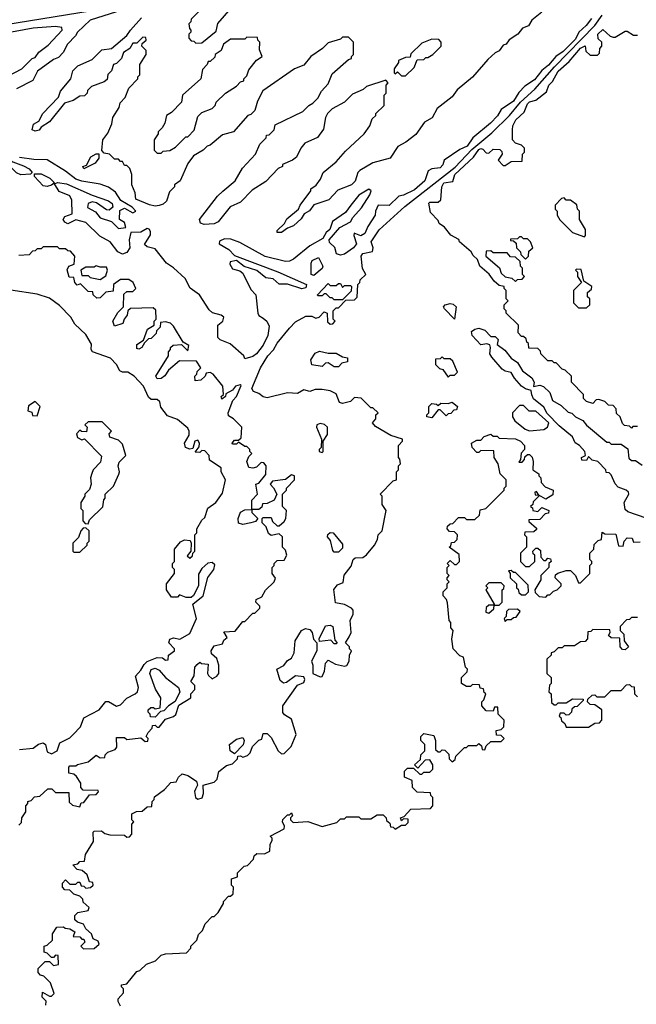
# Model space of a CAD drawing. Extents: x 2769579 to 2883812, y 684207 to 828660.
# Tile 241 of 256: x 2807269 to 2810299, y 770459 to 775296. Entities that reach past the tile are written whole.
import ezdxf

# ---------------------------------------------------------------- set-up
doc = ezdxf.new("R2010")
doc.units = 0

msp = doc.modelspace()

# ---------------------------------------------------------------- linework, layer by layer
at = {"layer": '0CON02XD'}
for points in [[(2808135, 775180), (2808165, 775182.5), (2808235, 775240), (2808243, 775277), (2808308.3, 775351.7), (2808308.3, 775378.3), (2808255, 775390), (2808210, 775375), (2808165, 775350), (2808111.7, 775298.3), (2808110, 775285), (2808100, 775275), (2808103, 775253), (2808110, 775245), (2808110, 775235), (2808100, 775225), (2808100, 775205), (2808111.7, 775191.7), (2808125, 775190), (2808135, 775180)], [(2806695, 775190.6), (2807625, 775341.5)], [(2807745, 775334), (2807615, 775293.3), (2807552.5, 775235), (2807543.6, 775216.4), (2807503.6, 775176.4), (2807482.5, 775135), (2807459.3, 775110.7), (2807435, 775100), (2807357, 775043), (2807333, 774997), (2807253.6, 774956.4)], [(2810078.7, 775301.3), (2810052.7, 775267.3), (2810016.7, 775235), (2810000.5, 775199.5), (2809940, 775140), (2809904.3, 775115.7), (2809868, 775072), (2809834.5, 775045.5), (2809799.1, 775000.9), (2809751.4, 774968.6), (2809721.4, 774938.6), (2809695, 774895.8), (2809635.6, 774854.4), (2809616.5, 774823.5), (2809582.7, 774787.3), (2809496, 774715), (2809468.8, 774675), (2809431.7, 774658.3), (2809355, 774606.2), (2809347.9, 774582.1), (2809335, 774567.5), (2809295, 774562.5), (2809277, 774553), (2809260.8, 774505), (2809209.8, 774460.2), (2809155, 774433.3), (2809131.7, 774428.3), (2809085, 774383.3), (2809030, 774385), (2809017.5, 774355), (2809016.7, 774335), (2808980, 774280), (2808965, 774246.2), (2808945, 774234.2), (2808913.3, 774246.7), (2808911.2, 774235), (2808924.3, 774195), (2808910, 774175), (2808865.4, 774144.6), (2808845, 774138.6), (2808826.7, 774145), (2808817, 774177), (2808791.7, 774201.7), (2808790, 774215), (2808842.5, 774275), (2808895, 774303.3), (2808906.7, 774325), (2808948.8, 774371.2), (2808990, 774435), (2808996.2, 774455), (2808985, 774463.3), (2808935, 774434), (2808896, 774384), (2808870.9, 774349.1), (2808806.7, 774305), (2808793.3, 774265), (2808775, 774250), (2808758.8, 774221.2), (2808694.5, 774185.5), (2808615, 774118.8), (2808595, 774110), (2808575, 774107.5), (2808475, 774133.3), (2808351.7, 774201.7), (2808307, 774217), (2808275, 774220), (2808251.7, 774208.3), (2808250, 774195), (2808296.4, 774166.4), (2808325, 774137.5), (2808537.3, 774057.3), (2808678, 773995), (2808675, 773978.8), (2808655, 773974.4), (2808585, 773996), (2808545, 773997.5), (2808515, 774023.3), (2808478.3, 774028.3), (2808435, 774063.3), (2808373, 774083), (2808335, 774112.5), (2808303.6, 774106.4), (2808302.5, 774095), (2808315, 774072.5), (2808351.7, 774061.7), (2808365, 774050), (2808405, 773970), (2808430, 773945), (2808440, 773855), (2808445, 773842.5), (2808465, 773830), (2808483.3, 773815), (2808495, 773790), (2808488, 773745), (2808465, 773696.7), (2808433.3, 773655), (2808415, 773641.2), (2808375, 773630), (2808370, 773645), (2808303, 773703), (2808255, 773722.5), (2808242.5, 773735), (2808242.5, 773795), (2808267.5, 773815), (2808272.5, 773835), (2808260, 773845), (2808216.4, 773856.4), (2808200.5, 773870.5), (2808152.5, 773945), (2808107, 773977), (2808082.5, 774025), (2808025, 774077.5), (2807990.5, 774100.5), (2807935, 774170), (2807895, 774180), (2807881.7, 774191.7), (2807911.7, 774238.3), (2807912.5, 774255), (2807905, 774267.5), (2807895, 774270), (2807865, 774252.5), (2807815, 774250), (2807807.5, 774215), (2807810, 774175), (2807795, 774152.5), (2807775, 774143.8), (2807751.2, 774155), (2807714, 774204), (2807662.9, 774232.9), (2807595, 774300), (2807545, 774312.5), (2807505, 774293.8), (2807490.5, 774300.5), (2807483.3, 774315), (2807490.7, 774329.3), (2807527, 774343), (2807525, 774410), (2807515, 774430), (2807462.5, 774452.5), (2807440, 774490), (2807455, 774496.7), (2807498.8, 774488.8), (2807625, 774433.8), (2807706, 774406), (2807723.6, 774393.6), (2807727.5, 774375), (2807709.5, 774360.5), (2807695, 774361.2), (2807646.1, 774396.1), (2807625, 774401.2), (2807605, 774392.5), (2807602.5, 774372.5), (2807642.3, 774352.3), (2807665, 774322.5), (2807720, 774305), (2807755, 774270), (2807790, 774275), (2807785, 774300), (2807760, 774315), (2807760.7, 774359.3), (2807785, 774370), (2807825, 774347.5), (2807840, 774355), (2807822.5, 774375), (2807767, 774407), (2807739.3, 774449.3), (2807705, 774472.5), (2807665, 774487.5), (2807575, 774502.5), (2807545, 774513.3), (2807495, 774552.5), (2807405, 774607.5), (2807338.3, 774608.3), (2807268.3, 774618.3)], [(2808555, 774250), (2808535, 774250), (2808535, 774260), (2808570, 774295), (2808582.3, 774317.7), (2808640, 774365), (2808647.5, 774385), (2808700, 774455), (2808700, 774465), (2808726.4, 774483.6), (2808747, 774513), (2808760, 774545), (2808825, 774597.5), (2808870.7, 774649.3), (2808962.5, 774735), (2808990, 774775), (2809001.7, 774808.3), (2809020, 774825), (2809020, 774835), (2809060, 774875), (2809060, 774925), (2809070, 774935), (2809070, 774975), (2809080, 774985), (2809068.3, 774998.3), (2808973, 774967), (2808957, 774953), (2808905, 774930), (2808865, 774890), (2808805, 774857.5), (2808782.5, 774835), (2808772.5, 774815), (2808761.7, 774758.3), (2808733, 774717), (2808670.7, 774689.3), (2808650, 774665), (2808629.3, 774620.7), (2808610, 774605), (2808560, 774585), (2808560, 774575), (2808540, 774565), (2808479.3, 774500.7), (2808411.7, 774458.3), (2808355, 774400), (2808303.6, 774376.4), (2808245, 774302.5), (2808225, 774293.3), (2808175, 774290), (2808157, 774297), (2808152.5, 774315), (2808240.7, 774429.3), (2808267, 774453), (2808327.5, 774505), (2808363.6, 774566.4), (2808427.5, 774635), (2808450, 774685), (2808480, 774715), (2808481.7, 774728.3), (2808495, 774730), (2808520, 774755), (2808525, 774780), (2808660, 774845), (2808690, 774875), (2808710, 774885), (2808735, 774910), (2808752.5, 774945), (2808785, 774980), (2808805, 775030), (2808885, 775100), (2808900, 775105), (2808900, 775115), (2808910, 775125), (2808910, 775185), (2808885, 775210), (2808855, 775210), (2808845, 775200), (2808785, 775182.5), (2808756.4, 775153.6), (2808700, 775115), (2808665, 775072.5), (2808620, 775055), (2808463.6, 774946.4), (2808437.5, 774895), (2808425, 774850), (2808405, 774830), (2808390, 774825), (2808320, 774745), (2808265, 774730), (2808205, 774680), (2808190, 774675), (2808170, 774655), (2808123.6, 774626.4), (2808095, 774590), (2808057.5, 774505), (2808030, 774485), (2808030, 774475), (2808005, 774450), (2807990, 774405), (2807975, 774390), (2807955, 774382.5), (2807935, 774380), (2807906.4, 774386.4), (2807840, 774415), (2807836.1, 774446.1), (2807820, 774485), (2807820, 774535), (2807810, 774565), (2807795, 774580), (2807785, 774580), (2807775, 774600), (2807765, 774600), (2807755, 774610), (2807735, 774610), (2807710, 774635), (2807685, 774640), (2807672.5, 774652.5), (2807677.5, 774705), (2807701.7, 774738.3), (2807722.5, 774785), (2807727.5, 774815), (2807757.5, 774865), (2807763, 774887), (2807787, 774913), (2807805, 774960), (2807850, 775005), (2807850, 775015), (2807860, 775025), (2807860, 775075), (2807890, 775125), (2807890, 775145), (2807870, 775165), (2807871.7, 775178.3), (2807890, 775195), (2807888.3, 775208.3), (2807875, 775210), (2807845, 775180), (2807825, 775180), (2807810, 775155), (2807780, 775135), (2807770, 775105), (2807745, 775080), (2807730, 775075), (2807720, 775045), (2807703, 775027), (2807698.3, 775001.7), (2807685, 774990), (2807621.7, 774968.3), (2807601.7, 774948.3), (2807600, 774935), (2807588.3, 774921.7), (2807565, 774920), (2807531.7, 774898.3), (2807490, 774885), (2807415.9, 774794.1), (2807375, 774767.5), (2807365, 774752.5), (2807345, 774747.5), (2807330, 774755), (2807337, 774783), (2807363, 774797), (2807382.5, 774835), (2807460, 774915), (2807470, 774945), (2807520, 775005), (2807530, 775045), (2807555, 775070), (2807625, 775100), (2807673, 775147), (2807720, 775155), (2807795, 775217.5), (2807813.3, 775245), (2807867.5, 775305)], [(2807397.5, 770455), (2807400, 770475), (2807380, 770495), (2807381.7, 770518.3), (2807415, 770500), (2807425, 770500), (2807438.3, 770511.7), (2807420, 770565), (2807388.3, 770598.3), (2807371.7, 770601.7), (2807360, 770615), (2807360, 770635), (2807395, 770670), (2807415, 770670), (2807435, 770650), (2807460, 770655), (2807458.3, 770698.3), (2807445, 770700), (2807435, 770690), (2807425, 770690), (2807405, 770710), (2807390, 770715), (2807390, 770745), (2807405, 770750), (2807430, 770775), (2807430, 770805), (2807451.7, 770838.3), (2807485, 770840), (2807493, 770833), (2807515, 770830), (2807540, 770815), (2807531.7, 770791.7), (2807565, 770790), (2807575, 770780), (2807585, 770780), (2807590, 770765), (2807570, 770745), (2807582.5, 770732.5), (2807635, 770733.3), (2807660, 770755), (2807655, 770770), (2807630.7, 770780.7), (2807622.5, 770805), (2807595, 770830), (2807583, 770853), (2807553, 770863), (2807540, 770875), (2807540, 770895), (2807555, 770910), (2807605, 770920), (2807610, 770935), (2807581.7, 770961.7), (2807580, 770975), (2807565, 770990), (2807535, 771000), (2807515, 771020), (2807491.7, 771021.7), (2807480, 771035), (2807480, 771055), (2807495, 771070), (2807515, 771050), (2807545, 771050), (2807555, 771060), (2807565, 771060), (2807571.7, 771041.7), (2807585, 771040), (2807595, 771030), (2807617, 771033), (2807630, 771045), (2807628.3, 771058.3), (2807611.7, 771061.7), (2807600, 771095), (2807577, 771117), (2807551.7, 771121.7), (2807530, 771145), (2807555, 771150), (2807565, 771160), (2807588.3, 771161.7), (2807592.5, 771195), (2807631.7, 771258.3), (2807630, 771305), (2807635, 771310), (2807671.7, 771311.7), (2807688.3, 771298.3), (2807712.5, 771292.5), (2807785, 771290), (2807795, 771280), (2807808.3, 771281.7), (2807820, 771295), (2807820, 771345), (2807830, 771355), (2807820, 771365), (2807820, 771395), (2807843.6, 771406.4), (2807871.7, 771408.3), (2807895, 771430), (2807918.3, 771431.7), (2807920, 771455), (2807930, 771465), (2807931.7, 771478.3), (2807980, 771515), (2808011.7, 771548.3), (2808038.3, 771551.7), (2808050, 771575), (2808068.3, 771591.7), (2808095, 771582.5), (2808137.5, 771555), (2808142.5, 771535), (2808133.3, 771516.7), (2808127.5, 771505), (2808132.5, 771475), (2808145, 771467.5), (2808166.4, 771473.6), (2808172.5, 771495), (2808170, 771535), (2808225, 771550), (2808240, 771565), (2808247, 771603), (2808285, 771632.5), (2808315, 771640), (2808340, 771665), (2808341.7, 771678.3), (2808355, 771680), (2808365, 771672.5), (2808389.3, 771680.7), (2808402.5, 771695), (2808412.5, 771725), (2808443.6, 771756.4), (2808458.3, 771761.7), (2808465, 771790), (2808485, 771790), (2808505, 771770), (2808540, 771705), (2808555, 771690), (2808568.3, 771691.7), (2808602.5, 771725), (2808627.5, 771785), (2808605, 771860), (2808570.7, 771880.7), (2808563, 771893), (2808562.5, 771925), (2808633.6, 772026.4), (2808665, 772040), (2808670, 772055), (2808665, 772067.5), (2808625, 772072.5), (2808580.7, 772039.3), (2808565, 772036.7), (2808549.3, 772049.3), (2808532.5, 772105), (2808566.4, 772123.6), (2808585, 772147.5), (2808605, 772160), (2808617.5, 772185), (2808622.5, 772245), (2808654.1, 772295.9), (2808674.1, 772305.9), (2808695, 772301.2), (2808706, 772285), (2808713, 772253), (2808730, 772235), (2808730, 772195), (2808702.5, 772145), (2808710, 772125), (2808710, 772085), (2808745, 772067.5), (2808755, 772070), (2808767.5, 772095), (2808772.5, 772135), (2808785, 772150), (2808820.7, 772130.7), (2808865, 772120), (2808876.1, 772123.9), (2808887.5, 772145), (2808890, 772175), (2808900, 772195), (2808890, 772205), (2808890, 772215), (2808870, 772235), (2808887.5, 772265), (2808897.5, 772285), (2808892.5, 772345), (2808907.5, 772375), (2808907.5, 772395), (2808900, 772405), (2808865, 772423.3), (2808821.7, 772431.7), (2808813, 772497), (2808830.7, 772519.3), (2808858.3, 772531.7), (2808863, 772567), (2808898.8, 772611.2), (2808907.5, 772645), (2808917, 772653), (2808955, 772653.3), (2808973, 772667), (2809012.5, 772715), (2809027, 772743), (2809030, 772765), (2809050, 772785), (2809070, 772885), (2809050, 772915), (2809050, 772955), (2809040, 772965), (2809105, 773030), (2809120, 773035), (2809120, 773075), (2809130, 773085), (2809130, 773105), (2809140, 773115), (2809137, 773137), (2809130, 773145), (2809130, 773205), (2809150, 773225), (2809150, 773235), (2809093, 773253), (2809017, 773297), (2809002.5, 773315), (2809020, 773335), (2809020, 773355), (2809030, 773365), (2809005, 773390), (2808995, 773390), (2808947, 773437), (2808915, 773440), (2808895, 773420), (2808855, 773410), (2808840, 773415), (2808825, 773457.5), (2808795, 773472.5), (2808755, 773480), (2808720.7, 773479.3), (2808695, 773470), (2808665, 773477.5), (2808635, 773460), (2808585, 773462.5), (2808485, 773438.8), (2808465, 773443.3), (2808445, 773460), (2808418.8, 773468.8), (2808410, 773485), (2808452.9, 773585), (2808489.2, 773645), (2808516.5, 773673.5), (2808533.7, 773706.3), (2808595, 773781.2), (2808625, 773812), (2808675, 773840), (2808705, 773840), (2808725, 773830), (2808740, 773835), (2808765, 773860), (2808780, 773855), (2808781.7, 773811.7), (2808795, 773800), (2808808.3, 773801.7), (2808820, 773815), (2808810, 773825), (2808810, 773865), (2808825, 773880), (2808835, 773880), (2808871.7, 773918.3), (2808915, 773920), (2808927, 773933), (2808930, 773995), (2808940, 774005), (2808941.7, 774018.3), (2808970, 774045), (2808953, 774073), (2808947.5, 774135), (2808955, 774146.7), (2809003, 774157), (2809006.2, 774175), (2808995.8, 774205), (2809035, 774264), (2809161.8, 774378.2), (2809408.8, 774571.2), (2809491.7, 774658.3), (2809589.7, 774740.3), (2809676, 774825), (2809730, 774890), (2809800, 774955), (2809896.4, 775063.6), (2810095, 775268), (2810131.5, 775318.5)], [(2809835, 775333.3), (2809786.1, 775293.9), (2809770, 775265), (2809740, 775255), (2809717.5, 775225), (2809673.6, 775196.4), (2809660, 775175), (2809645, 775170), (2809625, 775142.5), (2809605, 775132.5), (2809570, 775100), (2809495, 775014), (2809418.8, 774951.2), (2809395, 774916.7), (2809320.3, 774859.7), (2809295.5, 774814.5), (2809258, 774792), (2809215, 774732.5), (2809166.7, 774695), (2809126.7, 774673.3), (2809090, 774615), (2809005, 774592.5), (2808940, 774555), (2808930, 774545), (2808917, 774503), (2808900, 774485), (2808831.7, 774458.3), (2808788.3, 774411.7), (2808713.8, 774386.2), (2808693.3, 774356.7), (2808667, 774343), (2808653, 774317), (2808615, 774282.5), (2808585, 774272.5), (2808555, 774250)], [(2807215, 775020), (2807280, 775055), (2807330, 775105), (2807345, 775110), (2807363.6, 775136.4), (2807409.3, 775170.7), (2807477.5, 775245), (2807477, 775257), (2807445, 775262.5), (2807335, 775253.8), (2807185, 775226)], [(2810305, 773297.5), (2810282.5, 773297.5), (2810275, 773290), (2810265, 773300), (2810241.7, 773301.7), (2810231.7, 773311.7), (2810220, 773345), (2810201.7, 773361.7), (2810200, 773385), (2810185, 773400), (2810161.7, 773401.7), (2810145, 773420), (2810115, 773430), (2810101.7, 773428.3), (2810085, 773410), (2810055, 773420), (2810040, 773435), (2810040, 773455), (2809980, 773515), (2809980, 773545), (2809950, 773575), (2809935, 773580), (2809905, 773610), (2809895, 773610), (2809885, 773620), (2809865, 773620), (2809830, 773655), (2809828.3, 773668.3), (2809815, 773680), (2809771.7, 773681.7), (2809770, 773705), (2809761.7, 773711.7), (2809758.3, 773728.3), (2809745, 773740), (2809735, 773740), (2809718.3, 773758.3), (2809720, 773795), (2809660, 773855), (2809660, 773865), (2809650, 773875), (2809650, 773895), (2809670, 773915), (2809660, 773925), (2809660, 773965), (2809650, 773975), (2809650, 773985), (2809625, 773990), (2809600.7, 774010.7), (2809576.4, 774046.4), (2809530, 774085), (2809518.3, 774118.3), (2809497, 774137), (2809487.5, 774155), (2809430, 774205), (2809426.4, 774216.4), (2809387, 774237), (2809356.7, 774276.7), (2809330, 774295), (2809325, 774310), (2809288.3, 774348.3), (2809280, 774395), (2809285, 774400), (2809325, 774400), (2809338.3, 774411.7), (2809343.3, 774475), (2809353.3, 774495), (2809398.3, 774501.7), (2809407.5, 774535), (2809499.3, 774620.7), (2809525, 774658), (2809535, 774663.3), (2809545, 774660), (2809561.7, 774641.7), (2809575, 774640), (2809595, 774660), (2809628.3, 774658.3), (2809638.3, 774648.3), (2809640, 774635), (2809620, 774605), (2809645, 774580), (2809655, 774580), (2809685, 774600), (2809738.3, 774601.7), (2809740, 774635), (2809750, 774645), (2809750, 774665), (2809735, 774680), (2809705, 774690), (2809690, 774705), (2809690, 774755), (2809692.5, 774775), (2809706.4, 774803.6), (2809748.3, 774841.7), (2809765, 774882.5), (2809775, 774892.5), (2809805, 774900), (2809858.3, 774941.7), (2809870, 774975), (2809887, 774993), (2809915, 775043.3), (2809969.5, 775090.5), (2810025, 775156.2), (2810047.5, 775167.5), (2810051.7, 775141.7), (2810071.7, 775121.7), (2810108.3, 775121.7), (2810118.3, 775131.7), (2810120, 775155), (2810130, 775165), (2810130, 775185), (2810111.7, 775201.7), (2810110, 775225), (2810135, 775247.5), (2810170, 775215), (2810185, 775210), (2810195, 775210), (2810245, 775240), (2810255, 775240), (2810285, 775220), (2810305, 775220)], [(2807965, 774640), (2807975, 774650), (2808007, 774653), (2808035, 774670), (2808085, 774720), (2808095, 774720), (2808126.7, 774753.3), (2808145, 774820), (2808165, 774840), (2808215, 774860), (2808230, 774875), (2808235, 774890), (2808280, 774935), (2808335, 774970), (2808355, 774990), (2808370, 774995), (2808370, 775005), (2808385, 775020), (2808395, 775050), (2808433.6, 775096.4), (2808460, 775115), (2808448.3, 775148.3), (2808450, 775185), (2808440, 775195), (2808438.3, 775208.3), (2808385, 775210), (2808375, 775200), (2808305, 775200), (2808270, 775175), (2808260, 775145), (2808230, 775125), (2808228.3, 775111.7), (2808205, 775090), (2808195, 775090), (2808190, 775075), (2808168.3, 775051.7), (2808160, 775005), (2808070, 774925), (2808065, 774890), (2808015, 774840), (2807990, 774825), (2807981.7, 774788.3), (2807970, 774765), (2807950, 774745), (2807950, 774735), (2807930, 774705), (2807930, 774655), (2807945, 774640), (2807965, 774640)], [(2809165, 775020), (2809208.3, 775061.7), (2809221.7, 775098.3), (2809255, 775100), (2809265, 775110), (2809275, 775110), (2809300, 775125), (2809340, 775165), (2809340, 775185), (2809328.3, 775198.3), (2809295, 775200), (2809245, 775180), (2809191.7, 775128.3), (2809188.3, 775111.7), (2809165, 775110), (2809130, 775095), (2809130, 775085), (2809110, 775055), (2809110, 775035), (2809115, 775030), (2809125, 775040), (2809145, 775020), (2809165, 775020)], [(2807275, 774533.8), (2807253.9, 774543.9), (2807228.3, 774568.3), (2807172.3, 774582.3), (2807145, 774603.3), (2807040.7, 774620.7), (2807019.3, 774629.3), (2806987.7, 774657.7), (2806980, 774675), (2806982.3, 774687.7), (2806995, 774698.8), (2807035, 774691.2), (2807125, 774646.7), (2807193.8, 774623.8), (2807235, 774597.5), (2807288.3, 774578.3), (2807315, 774562.5), (2807330, 774545), (2807322.5, 774537.5), (2807275, 774533.8)], [(2807585, 774562.5), (2807580, 774575), (2807598.3, 774581.7), (2807618.3, 774621.7), (2807645, 774637.5), (2807657.5, 774637.5), (2807657.5, 774615), (2807639.3, 774590.7), (2807585, 774562.5)], [(2807405, 774476.7), (2807385, 774480), (2807342.5, 774525), (2807341.7, 774538.3), (2807375, 774538.8), (2807417.3, 774517.3), (2807440, 774495), (2807425, 774483.3), (2807405, 774476.7)], [(2810045, 774230), (2810050, 774235), (2810050, 774265), (2810020, 774315), (2810020, 774355), (2810010, 774365), (2810007, 774387), (2809975, 774410), (2809955, 774410), (2809945, 774420), (2809931.7, 774418.3), (2809900, 774385), (2809900, 774365), (2809910, 774355), (2809910, 774335), (2809923, 774313), (2809985, 774250), (2810045, 774230)], [(2809755, 774120), (2809770, 774135), (2809771.7, 774158.3), (2809790, 774175), (2809780, 774205), (2809765, 774220), (2809745, 774220), (2809735, 774230), (2809725, 774230), (2809715, 774220), (2809681.7, 774218.3), (2809681.7, 774211.7), (2809695, 774210), (2809708.3, 774198.3), (2809710, 774175), (2809730, 774155), (2809731.7, 774141.7), (2809755, 774120)], [(2807265, 771340), (2807278.3, 771351.7), (2807280, 771375), (2807300, 771405), (2807300, 771435), (2807310, 771445), (2807310, 771455), (2807325, 771460), (2807341.7, 771478.3), (2807368.3, 771481.7), (2807407, 771517), (2807427, 771517), (2807445, 771500), (2807510, 771500), (2807511.7, 771451.7), (2807528.3, 771438.3), (2807565, 771430), (2807571.7, 771448.3), (2807585, 771450), (2807611.7, 771488.3), (2807645, 771490), (2807656.7, 771503.3), (2807655, 771510), (2807581.7, 771511.7), (2807570, 771525), (2807570, 771545), (2807548.3, 771578.3), (2807535, 771590), (2807510, 771595), (2807510, 771625), (2807515, 771630), (2807545, 771630), (2807553, 771637), (2807605, 771650), (2807645, 771682.5), (2807665, 771670), (2807688.3, 771671.7), (2807690, 771685), (2807701.7, 771698.3), (2807738.3, 771711.7), (2807747, 771723), (2807745, 771770), (2807785, 771770), (2807795, 771760), (2807865, 771767.5), (2807885, 771750), (2807898.3, 771751.7), (2807900, 771765), (2807890, 771775), (2807900, 771795), (2807920, 771815), (2807921.7, 771828.3), (2807935, 771830), (2807945, 771820), (2807955, 771820), (2807985, 771860), (2808025, 771872.5), (2808036.4, 771883.6), (2808051.7, 771928.3), (2808110, 771965), (2808110, 771985), (2808130, 772005), (2808130, 772025), (2808110, 772045), (2808127, 772073), (2808130, 772115), (2808140.7, 772129.3), (2808155, 772140), (2808163, 772133), (2808195, 772130), (2808192.5, 772085), (2808197.5, 772075), (2808215, 772057.5), (2808238.3, 772071.7), (2808247.5, 772085), (2808247.5, 772125), (2808238.3, 772158.3), (2808211.7, 772181.7), (2808210, 772195), (2808225, 772220), (2808265, 772230), (2808271.7, 772248.3), (2808288.3, 772261.7), (2808271.7, 772288.3), (2808328.3, 772291.7), (2808365, 772340), (2808375, 772340), (2808415, 772380), (2808425, 772380), (2808440, 772395), (2808450, 772405), (2808450, 772415), (2808430, 772435), (2808431.7, 772448.3), (2808459.3, 772460.7), (2808477, 772493), (2808520, 772535), (2808527, 772553), (2808510, 772575), (2808510, 772605), (2808520, 772615), (2808520, 772625), (2808535, 772640), (2808568.3, 772641.7), (2808582.5, 772665), (2808575, 772690), (2808560, 772705), (2808560, 772755), (2808545, 772770), (2808505, 772762.5), (2808491.7, 772771.7), (2808480, 772805), (2808460, 772825), (2808460, 772845), (2808465, 772850), (2808505, 772850), (2808511.7, 772831.7), (2808535, 772810), (2808545, 772810), (2808569.3, 772830.7), (2808577.5, 772845), (2808580, 772885), (2808560, 772905), (2808560, 772965), (2808580, 772985), (2808580, 772995), (2808620, 773035), (2808620, 773055), (2808605, 773060), (2808575, 773037.5), (2808511.7, 773028.3), (2808500, 773015), (2808517, 772997), (2808532.5, 772965), (2808520, 772935), (2808485, 772920), (2808461.7, 772918.3), (2808458.3, 772901.7), (2808445, 772890), (2808410, 772890), (2808410, 772935), (2808437.5, 772965), (2808430, 773015), (2808445, 773020), (2808478.3, 773061.7), (2808480, 773105), (2808468.3, 773118.3), (2808455, 773120), (2808432.5, 773097.5), (2808415, 773092.5), (2808395, 773096.7), (2808386, 773125), (2808395, 773150), (2808410, 773165), (2808400, 773175), (2808400, 773185), (2808385, 773200), (2808375, 773200), (2808345, 773220), (2808335, 773210), (2808315, 773210), (2808312.5, 773215), (2808325, 773230), (2808345, 773230), (2808358.3, 773241.7), (2808360, 773295), (2808320, 773335), (2808295, 773350), (2808293.3, 773365), (2808316.7, 773425), (2808333.8, 773445), (2808358.3, 773498.3), (2808352.5, 773502.5), (2808330, 773495), (2808315, 773476.7), (2808281.7, 773458.3), (2808280, 773445), (2808262.5, 773432.5), (2808260, 773445), (2808270, 773455), (2808267.5, 773495), (2808220, 773555), (2808205, 773562.5), (2808185, 773560), (2808180, 773545), (2808160, 773525), (2808131.7, 773521.7), (2808130, 773545), (2808140, 773555), (2808141.7, 773568.3), (2808160, 773585), (2808138.3, 773618.3), (2808055, 773620), (2808000, 773575), (2807983, 773547), (2807965, 773533.3), (2807945, 773532.5), (2807937.5, 773545), (2808000, 773645), (2808000, 773665), (2808010, 773675), (2808010, 773685), (2808023, 773697), (2808065, 773700), (2808095, 773670), (2808100, 773695), (2808071.7, 773711.7), (2808025, 773790), (2808010, 773805), (2807985, 773812.5), (2807961.7, 773808.3), (2807960, 773785), (2807941.7, 773768.3), (2807940, 773755), (2807915, 773730), (2807901.7, 773728.3), (2807881.7, 773708.3), (2807870, 773685), (2807855, 773677.5), (2807845, 773680), (2807845, 773700), (2807878.3, 773721.7), (2807897.5, 773775), (2807930, 773795), (2807930, 773815), (2807940, 773825), (2807938.3, 773868.3), (2807925, 773880), (2807813, 773877), (2807800, 773865), (2807797.5, 773845), (2807782.5, 773825), (2807776.4, 773803.6), (2807735, 773790), (2807727.5, 773815), (2807751.7, 773858.3), (2807780, 773885), (2807781.7, 773948.3), (2807795, 773960), (2807825, 773960), (2807840, 773975), (2807827.5, 774005), (2807805, 774020), (2807765, 774020), (2807730, 773995), (2807728.3, 773961.7), (2807693, 773957), (2807665, 773930), (2807648.3, 773928.3), (2807630, 773945), (2807628.3, 773958.3), (2807605, 773960), (2807568.3, 773998.3), (2807551.7, 773991.7), (2807540, 774005), (2807535, 774030), (2807511.7, 774031.7), (2807503, 774067), (2807510, 774085), (2807537.5, 774095), (2807540, 774135), (2807518.3, 774158.3), (2807505, 774160), (2807495, 774170), (2807465, 774170), (2807455, 774180), (2807385, 774180), (2807375, 774170), (2807355, 774170), (2807345, 774160), (2807331.7, 774158.3), (2807315, 774140), (2807265, 774137.5)], [(2809705, 774010), (2809715, 774020), (2809738.3, 774021.7), (2809750, 774035), (2809740, 774045), (2809740, 774075), (2809730, 774085), (2809728.3, 774108.3), (2809705, 774130), (2809681.7, 774131.7), (2809665, 774150), (2809595, 774150), (2809585, 774160), (2809561.7, 774158.3), (2809560, 774135), (2809626.4, 774076.4), (2809635, 774050), (2809655, 774032.5), (2809687, 774027), (2809705, 774010)], [(2807665, 774020), (2807691.7, 774038.3), (2807700, 774065), (2807695, 774080), (2807665, 774080), (2807645, 774087.5), (2807635, 774080), (2807595, 774080), (2807570, 774065), (2807575, 774040), (2807605, 774040), (2807615, 774030), (2807665, 774020)], [(2808715, 774038.8), (2808701.2, 774045), (2808700.7, 774099.3), (2808707, 774113), (2808737.5, 774127.5), (2808758.8, 774085), (2808755, 774073.3), (2808715, 774038.8)], [(2810055, 773880), (2810070, 773895), (2810070, 773925), (2810060, 773935), (2810060, 773955), (2810078.3, 773971.7), (2810080, 773985), (2810041.7, 774011.7), (2810028.3, 774068.3), (2810005, 774070), (2810000, 774065), (2810010, 774055), (2810010, 774035), (2810030, 774005), (2809990, 773965), (2809990, 773905), (2810015, 773880), (2810055, 773880)], [(2808855, 773920), (2808815, 773920), (2808805, 773930), (2808795, 773930), (2808775, 773950), (2808765, 773950), (2808755, 773940), (2808735, 773940), (2808732.5, 773945), (2808785, 774000), (2808795, 773990), (2808825, 773990), (2808835, 774000), (2808845, 774000), (2808855, 773980), (2808865, 773990), (2808895, 773990), (2808900, 773985), (2808898.3, 773961.7), (2808855, 773920)], [(2807268.3, 771711.7), (2807335, 771717.5), (2807362.3, 771737.7), (2807385, 771743.8), (2807396, 771736), (2807405, 771700), (2807425, 771690), (2807453.3, 771705), (2807467, 771743), (2807515, 771767.5), (2807532.5, 771785), (2807568.3, 771821.7), (2807585, 771866.7), (2807660, 771905), (2807693, 771947), (2807705, 771947.5), (2807745, 771923.3), (2807765, 771930), (2807795, 771962.5), (2807836.4, 771983.6), (2807847.5, 771995), (2807852.5, 772015), (2807838.3, 772071.7), (2807865, 772100), (2807880.7, 772129.3), (2807895, 772142.5), (2807945, 772162.5), (2807971.7, 772161.7), (2807985, 772150), (2807998.3, 772151.7), (2808000, 772175), (2808030, 772195), (2808030, 772205), (2808002.5, 772235), (2808007, 772253), (2808025, 772258.8), (2808056.4, 772253.6), (2808105, 772280), (2808137.5, 772355), (2808120, 772425), (2808170, 772465), (2808193.8, 772556.2), (2808222.5, 772595), (2808227.5, 772617.5), (2808215, 772630), (2808193, 772627), (2808165, 772600), (2808148.3, 772571.7), (2808147.5, 772515), (2808122.5, 772467.5), (2808111.7, 772458.3), (2808087, 772457), (2808055, 772470), (2808045, 772460), (2808015, 772460), (2807990, 772495), (2807990, 772525), (2808030, 772575), (2808030, 772595), (2808020, 772605), (2808020, 772625), (2808030, 772635), (2808030, 772695), (2808058.8, 772731.2), (2808079.3, 772740.7), (2808107.5, 772737.5), (2808112.5, 772725), (2808110, 772685), (2808092.5, 772662.5), (2808105, 772650), (2808118.3, 772661.7), (2808120, 772675), (2808130, 772685), (2808130, 772765), (2808140, 772775), (2808140, 772795), (2808165, 772837.5), (2808178.8, 772851.2), (2808194.2, 772895.8), (2808232.5, 772925), (2808265, 772970), (2808280, 773035), (2808260, 773075), (2808260, 773095), (2808201.7, 773131.7), (2808200, 773155), (2808178.3, 773178.3), (2808165, 773180), (2808155, 773170), (2808131.7, 773171.7), (2808151.7, 773198.3), (2808152.5, 773215), (2808145, 773230), (2808130, 773225), (2808120, 773190), (2808105, 773186.7), (2808083.6, 773193.6), (2808078.8, 773215), (2808102.5, 773255), (2808102.5, 773275), (2808095, 773290), (2808045, 773332.5), (2807995, 773350), (2807963, 773393), (2807958.3, 773418.3), (2807945, 773430), (2807915, 773430), (2807901.7, 773441.7), (2807877.5, 773495), (2807832.5, 773545), (2807800, 773565), (2807775, 773564), (2807761.2, 773571.2), (2807745, 773602.5), (2807715, 773632.5), (2807626.7, 773665), (2807621.2, 773675), (2807621.7, 773701.7), (2807595, 773750), (2807540.7, 773800.7), (2807520, 773835), (2807465, 773892.5), (2807415, 773927.5), (2807355, 773947.5), (2807225, 773967.5)], [(2809405, 773824), (2809356.2, 773875), (2809352, 773885), (2809360, 773895), (2809385, 773902), (2809398.6, 773898.6), (2809413.3, 773885), (2809405, 773824)], [(2810347, 772847), (2810258.3, 772878.3), (2810245, 772890), (2810240, 772925), (2810262.5, 772965), (2810260, 772975), (2810250, 772985), (2810210.3, 773000.3), (2810196, 773016), (2810175, 773060), (2810165, 773070), (2810151.7, 773071.7), (2810150, 773085), (2810110, 773125), (2810083, 773133), (2810065, 773150), (2810055, 773130), (2810031.7, 773131.7), (2810030, 773145), (2810050, 773155), (2810046.7, 773175), (2810020, 773205), (2809998, 773218), (2809985, 773246.7), (2809920.2, 773300.2), (2809861.8, 773361.8), (2809845, 773392), (2809793.8, 773433.8), (2809785, 773452.5), (2809782.5, 773475), (2809755, 773482.5), (2809735, 773495.8), (2809700, 773535), (2809685, 773562.5), (2809655, 773568.8), (2809639.7, 773579.7), (2809588.7, 773638.7), (2809579.2, 773655), (2809583.3, 773685), (2809579.3, 773699.3), (2809565, 773703.3), (2809535, 773698), (2809492.5, 773745), (2809488.8, 773765), (2809505, 773776.2), (2809525, 773780), (2809555, 773770), (2809585, 773740), (2809605, 773740), (2809620, 773725), (2809615, 773700), (2809653, 773673), (2809685, 773632.5), (2809715, 773612.5), (2809740.5, 773570.5), (2809786.4, 773536.4), (2809797.5, 773515), (2809793.6, 773493.6), (2809825, 773500), (2809843.8, 773493.8), (2809873.8, 773463.8), (2809887.5, 773425), (2809930, 773400), (2809965, 773367.5), (2809982.5, 773362.5), (2810000, 773345), (2810036.4, 773326.4), (2810053.6, 773303.6), (2810155, 773220), (2810165, 773220), (2810175, 773210), (2810225, 773210), (2810258.3, 773188.3), (2810261.7, 773141.7), (2810275, 773130), (2810295, 773130), (2810328.3, 773108.3)], [(2808835, 773590), (2808815, 773590), (2808785, 773610), (2808771.7, 773608.3), (2808755, 773592.5), (2808705, 773600), (2808700, 773625), (2808721.7, 773658.3), (2808743, 773667), (2808785, 773657.5), (2808825, 773657.5), (2808855, 773640), (2808880, 773635), (2808880, 773615), (2808851.7, 773608.3), (2808835, 773590)], [(2809375, 773540), (2809385, 773550), (2809405, 773550), (2809420, 773565), (2809398.3, 773618.3), (2809385, 773630), (2809355, 773630), (2809345, 773640), (2809335, 773630), (2809311.7, 773628.3), (2809311.7, 773601.7), (2809331.7, 773581.7), (2809348.3, 773578.3), (2809375, 773540)], [(2807355, 773350), (2807370, 773395), (2807345, 773420), (2807311.7, 773398.3), (2807310, 773375), (2807328.3, 773368.3), (2807331.7, 773351.7), (2807355, 773350)], [(2809295, 773340), (2809270, 773345), (2809270, 773355), (2809280, 773365), (2809280, 773395), (2809295, 773410), (2809317, 773407), (2809325, 773400), (2809338.3, 773411.7), (2809375, 773410), (2809395, 773417.5), (2809420, 773395), (2809415, 773380), (2809401.7, 773378.3), (2809388.3, 773361.7), (2809375, 773360), (2809365, 773350), (2809335, 773380), (2809325, 773380), (2809295, 773340)], [(2809775, 773276.7), (2809845, 773283.3), (2809863.3, 773295), (2809868.8, 773315), (2809805, 773372.5), (2809773.3, 773373.3), (2809745, 773400), (2809725, 773400), (2809690, 773365), (2809690, 773345), (2809702.5, 773325), (2809752.5, 773285), (2809775, 773276.7)], [(2807605, 772820), (2807611.7, 772838.3), (2807677, 772903), (2807683, 772937), (2807690, 772945), (2807690, 772965), (2807730, 773005), (2807757, 773063), (2807760, 773075), (2807752.5, 773105), (2807758.3, 773121.7), (2807790, 773155), (2807775, 773210), (2807755, 773230), (2807712.5, 773245), (2807708.3, 773261.7), (2807720, 773275), (2807675, 773320), (2807605, 773320), (2807590, 773305), (2807600, 773295), (2807598.3, 773271.7), (2807573, 773273), (2807565, 773280), (2807548.3, 773261.7), (2807553.6, 773243.6), (2807575, 773232.5), (2807587.5, 773237.5), (2807671.7, 773151.7), (2807667, 773123), (2807630, 773085), (2807623, 773067), (2807617.5, 773045), (2807620, 773015), (2807611.7, 772988.3), (2807590, 772965), (2807590, 772955), (2807570, 772925), (2807570, 772895), (2807580, 772885), (2807580, 772835), (2807591.7, 772821.7), (2807605, 772820)], [(2808755, 773170), (2808760, 773175), (2808760, 773225), (2808781.7, 773258.3), (2808782.5, 773295), (2808767.7, 773307.7), (2808745, 773312.5), (2808730, 773305), (2808727.5, 773295), (2808752.5, 773235), (2808750, 773195), (2808740, 773185), (2808740, 773175), (2808755, 773170)], [(2808310, 771045), (2808310, 771075), (2808340, 771085), (2808340, 771105), (2808371.7, 771138.3), (2808388.3, 771141.7), (2808418.3, 771171.7), (2808421.7, 771188.3), (2808435, 771200), (2808471.7, 771198.3), (2808498.3, 771211.7), (2808500, 771245), (2808510, 771265), (2808510, 771275), (2808500, 771285), (2808568.3, 771321.7), (2808570, 771335), (2808560, 771355), (2808563, 771367), (2808585, 771390), (2808595, 771390), (2808605, 771400), (2808610, 771385), (2808600, 771375), (2808600, 771365), (2808613, 771353), (2808685, 771357.5), (2808755, 771332.5), (2808827, 771353), (2808845, 771370), (2808865, 771370), (2808875, 771380), (2808935, 771380), (2808945, 771370), (2808995, 771370), (2809025, 771390), (2809055, 771390), (2809070, 771375), (2809071.7, 771361.7), (2809088.3, 771348.3), (2809091.7, 771331.7), (2809105, 771330), (2809115, 771320), (2809145, 771340), (2809165, 771340), (2809178.3, 771351.7), (2809178.3, 771368.3), (2809155, 771370), (2809145, 771360), (2809140, 771375), (2809158.3, 771381.7), (2809191.7, 771418.3), (2809288.3, 771421.7), (2809300, 771435), (2809300, 771475), (2809290, 771485), (2809288.3, 771498.3), (2809221.7, 771501.7), (2809200, 771525), (2809198.3, 771558.3), (2809160, 771575), (2809160, 771605), (2809175, 771620), (2809205, 771620), (2809235, 771590), (2809245, 771590), (2809255, 771600), (2809285, 771600), (2809300, 771615), (2809300, 771635), (2809285, 771660), (2809261.7, 771658.3), (2809225, 771620), (2809210, 771635), (2809238.3, 771661.7), (2809240, 771685), (2809260, 771705), (2809260, 771735), (2809240, 771755), (2809240, 771775), (2809255, 771790), (2809305, 771780), (2809312.5, 771755), (2809311.7, 771711.7), (2809325, 771700), (2809335, 771700), (2809345, 771710), (2809358.3, 771708.3), (2809378.3, 771688.3), (2809380, 771665), (2809395, 771650), (2809408.3, 771661.7), (2809411.7, 771678.3), (2809455, 771720), (2809465, 771720), (2809475, 771730), (2809515, 771730), (2809525, 771740), (2809538.3, 771728.3), (2809541.7, 771711.7), (2809555, 771710), (2809561.7, 771728.3), (2809585, 771750), (2809635, 771750), (2809650, 771765), (2809635, 771780), (2809611.7, 771781.7), (2809610, 771805), (2809635, 771810), (2809648.3, 771821.7), (2809650, 771855), (2809620, 771885), (2809618.3, 771918.3), (2809601.7, 771918.3), (2809595, 771900), (2809561.7, 771901.7), (2809540, 771925), (2809540, 771945), (2809550, 771955), (2809560, 771985), (2809551.7, 771991.7), (2809548.3, 772008.3), (2809531.7, 772011.7), (2809528.3, 772028.3), (2809495, 772030), (2809485, 772020), (2809465, 772020), (2809440, 772035), (2809440, 772065), (2809468.3, 772091.7), (2809470, 772105), (2809460, 772115), (2809450, 772165), (2809431.7, 772171.7), (2809400, 772205), (2809392.5, 772252.5), (2809400, 772295), (2809388.3, 772308.3), (2809387.5, 772335), (2809380, 772345), (2809371.7, 772431.7), (2809367, 772447), (2809350, 772465), (2809350, 772485), (2809370, 772505), (2809370, 772525), (2809380, 772535), (2809370, 772545), (2809370, 772555), (2809380, 772565), (2809370, 772575), (2809370, 772605), (2809380, 772615), (2809370, 772625), (2809385, 772640), (2809405, 772620), (2809415, 772620), (2809430, 772635), (2809428.3, 772668.3), (2809380, 772705), (2809388.3, 772711.7), (2809391.7, 772728.3), (2809405, 772730), (2809418.3, 772741.7), (2809420, 772765), (2809405, 772780), (2809381.7, 772781.7), (2809370, 772795), (2809371.7, 772808.3), (2809385, 772820), (2809398.3, 772821.7), (2809425, 772850), (2809455, 772850), (2809465, 772840), (2809505, 772840), (2809528.3, 772861.7), (2809531.7, 772888.3), (2809560, 772895), (2809650, 772985), (2809650, 772995), (2809660, 773005), (2809660, 773035), (2809630, 773065), (2809620, 773115), (2809600, 773145), (2809598.3, 773178.3), (2809535, 773180), (2809525, 773170), (2809515, 773170), (2809492.5, 773195), (2809490, 773215), (2809515, 773230), (2809535, 773230), (2809551.7, 773248.3), (2809585, 773260), (2809595, 773250), (2809615, 773250), (2809625, 773240), (2809705, 773237.5), (2809730, 773225), (2809750, 773205), (2809750, 773185), (2809733, 773167), (2809730, 773135), (2809721.7, 773121.7), (2809738.3, 773121.7), (2809750, 773135), (2809751.7, 773148.3), (2809765, 773160), (2809775, 773160), (2809787, 773147), (2809792.5, 773125), (2809790, 773085), (2809820, 773065), (2809820, 773055), (2809830, 773045), (2809831.7, 773021.7), (2809851.7, 773001.7), (2809890, 772985), (2809888.3, 772961.7), (2809855, 772940), (2809820, 772960), (2809808.3, 772978.3), (2809800, 772975), (2809801.7, 772961.7), (2809820, 772960), (2809820, 772955), (2809791.7, 772928.3), (2809790, 772915), (2809780, 772905), (2809788.3, 772898.3), (2809790, 772885), (2809815, 772880), (2809835, 772900), (2809870, 772885), (2809868.3, 772871.7), (2809851.7, 772868.3), (2809825, 772840), (2809771.7, 772838.3), (2809771.7, 772831.7), (2809808.3, 772798.3), (2809808.3, 772791.7), (2809795, 772780), (2809751.7, 772778.3), (2809750, 772765), (2809760, 772755), (2809760, 772705), (2809730, 772675), (2809730, 772635), (2809755, 772610), (2809775, 772610), (2809800, 772635), (2809800, 772665), (2809791.7, 772671.7), (2809790, 772685), (2809805, 772700), (2809815, 772700), (2809828.3, 772688.3), (2809830, 772655), (2809845, 772640), (2809855, 772640), (2809865, 772650), (2809878.3, 772648.3), (2809880, 772635), (2809870, 772625), (2809870, 772605), (2809830, 772565), (2809830, 772545), (2809800, 772495), (2809801.7, 772481.7), (2809821.7, 772461.7), (2809855, 772460), (2809865, 772470), (2809875, 772470), (2809891.7, 772488.3), (2809910, 772495), (2809930, 772515), (2809930, 772525), (2809900, 772555), (2809901.7, 772568.3), (2809913, 772577), (2809955, 772590), (2809975, 772590), (2810000, 772565), (2810015, 772530), (2810025, 772530), (2810070, 772575), (2810070, 772615), (2810080, 772625), (2810080, 772635), (2810070, 772645), (2810070, 772675), (2810090, 772695), (2810091.7, 772718.3), (2810111.7, 772738.3), (2810128.3, 772741.7), (2810131.7, 772778.3), (2810145, 772770), (2810198.3, 772768.3), (2810211.7, 772711.7), (2810235, 772710), (2810240, 772735), (2810255, 772750), (2810278.3, 772748.3), (2810285, 772730), (2810318.3, 772731.7)], [(2808365, 772816.2), (2808345, 772822.5), (2808343.3, 772845), (2808353.6, 772876.4), (2808375, 772887.5), (2808410, 772890), (2808410, 772875), (2808440, 772845), (2808428.3, 772831.7), (2808405, 772823.8), (2808365, 772816.2)], [(2807565, 772680), (2807600, 772715), (2807600, 772725), (2807610, 772735), (2807610, 772785), (2807595, 772800), (2807581.7, 772798.3), (2807570, 772785), (2807558.3, 772751.7), (2807530, 772725), (2807530, 772685), (2807535, 772680), (2807565, 772680)], [(2808835, 772680), (2808815, 772680), (2808808.3, 772688.3), (2808797, 772737), (2808782.5, 772755), (2808783, 772767), (2808795, 772777.5), (2808810, 772775), (2808855, 772720), (2808855, 772700), (2808835, 772680)], [(2809755, 772470), (2809770, 772485), (2809768.3, 772518.3), (2809705, 772580), (2809695, 772580), (2809685, 772590), (2809671.7, 772588.3), (2809680, 772575), (2809680, 772555), (2809710, 772525), (2809710, 772505), (2809718.3, 772498.3), (2809721.7, 772481.7), (2809735, 772470), (2809755, 772470)], [(2809575, 772380), (2809598.3, 772401.7), (2809600, 772420), (2809625, 772420), (2809640, 772435), (2809640, 772495), (2809648.3, 772501.7), (2809650, 772515), (2809635, 772530), (2809575, 772530), (2809560, 772515), (2809570, 772505), (2809560, 772495), (2809600, 772425), (2809600, 772420), (2809575, 772420), (2809561.7, 772408.3), (2809560, 772385), (2809575, 772380)], [(2809655, 772340), (2809665, 772350), (2809685, 772350), (2809695, 772360), (2809708.3, 772361.7), (2809728.3, 772388.3), (2809715, 772400), (2809671.7, 772398.3), (2809661.7, 772388.3), (2809660, 772365), (2809650, 772355), (2809655, 772340)], [(2810305, 772360), (2810275, 772360), (2810265, 772350), (2810251.7, 772348.3), (2810220, 772315), (2810220, 772295), (2810238.3, 772278.3), (2810240, 772245), (2810260, 772215), (2810245, 772200), (2810231.7, 772201.7), (2810220, 772215), (2810218.3, 772258.3), (2810175, 772260), (2810161.7, 772271.7), (2810170, 772285), (2810168.3, 772298.3), (2810085, 772300), (2810075, 772290), (2810061.7, 772288.3), (2810060, 772255), (2810048.3, 772241.7), (2810025, 772240), (2809995, 772220), (2809945, 772220), (2809935, 772210), (2809915, 772210), (2809895, 772190), (2809880, 772185), (2809880, 772175), (2809860, 772155), (2809860, 772085), (2809880, 772065), (2809880, 772035), (2809873, 772027), (2809870, 771995), (2809880, 771985), (2809881.7, 771941.7), (2809895, 771930), (2809905, 771930), (2809915, 771940), (2809955, 771940), (2809985, 771960), (2810038.3, 771958.3), (2810038.3, 771951.7), (2810008.3, 771921.7), (2809995, 771920), (2809981.7, 771908.3), (2809980, 771895), (2809968.3, 771881.7), (2809955, 771880), (2809945, 771890), (2809925, 771890), (2809920, 771875), (2809928.3, 771868.3), (2809931.7, 771851.7), (2809948.3, 771838.3), (2809955, 771820), (2810065, 771820)], [(2808825, 772230), (2808815, 772230), (2808797.5, 772247.5), (2808741.7, 772241.7), (2808740, 772255), (2808771.7, 772318.3), (2808795, 772322.5), (2808807.5, 772315), (2808818.3, 772248.3), (2808830, 772235), (2808825, 772230)], [(2807935, 771870), (2807911.7, 771871.7), (2807910, 771885), (2807900, 771895), (2807900, 771905), (2807913, 771917), (2807927, 771917), (2807935, 771910), (2807960, 771915), (2807963.3, 771965), (2807936.9, 772006.9), (2807908.6, 772085), (2807915.8, 772104.2), (2807935, 772110.8), (2807955, 772100), (2807985.8, 772065), (2808050, 772015), (2808056.7, 771995), (2808033.3, 771946.7), (2808000, 771925), (2807978.3, 771901.7), (2807961.7, 771898.3), (2807935, 771870)], [(2810065, 771820), (2810095, 771840), (2810118.3, 771841.7), (2810130, 771855), (2810130, 771905), (2810095, 771930), (2810071.7, 771931.7), (2810060, 771945), (2810061.7, 771958.3), (2810081.7, 771978.3), (2810095, 771980), (2810105, 771970), (2810145, 771970), (2810175, 772000), (2810225, 772000), (2810251.7, 772028.3), (2810265, 772030), (2810275, 772020), (2810288.3, 772018.3), (2810290, 771985), (2810305, 771970)], [(2808325, 771690), (2808303.9, 771703.9), (2808300, 771735), (2808335, 771762.5), (2808365, 771770), (2808372.5, 771755), (2808366.7, 771733.3), (2808325, 771690)], [(2807765, 770450), (2807753, 770473), (2807753, 770487), (2807780, 770515), (2807780, 770535), (2807770, 770545), (2807770, 770555), (2807795, 770560), (2807845, 770620), (2807860, 770625), (2807893, 770657), (2807937, 770673), (2807965, 770700), (2807985, 770707.5), (2808088.3, 770711.7), (2808110, 770735), (2808110, 770745), (2808140, 770775), (2808148.3, 770801.7), (2808168.3, 770821.7), (2808180, 770855), (2808215, 770890), (2808225, 770890), (2808245, 770910), (2808270, 770955), (2808270, 770965), (2808295, 770990), (2808305, 770990), (2808318.3, 771001.7), (2808320, 771035), (2808310, 771045)]]:
    msp.add_lwpolyline(points, dxfattribs=at)

doc.saveas('drawing.dxf')
